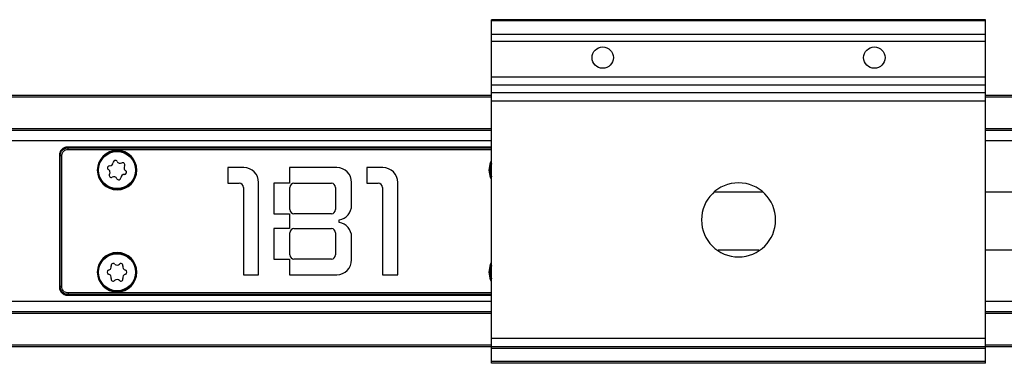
# Model space of a CAD drawing. Header units: millimetres. Extents: x -781 to 2610, y 413 to 796.
# Tile 10 of 17: x 424 to 543, y 413 to 455. Entities that reach past the tile are written whole.
import ezdxf

# ---------------------------------------------------------------- set-up
doc = ezdxf.new("R2010")
doc.units = ezdxf.units.MM

# ---------------------------------------------------------------- blocks, each defined once
blk = doc.blocks.new('Drawing View4')
at = {"color": 7, "linetype": 'Continuous', "lineweight": 25}
for p, q in [((722.48, 27.95), (662.48, 27.95)), ((662.48, 27.81), (662.48, 27.95)), ((722.48, 27.81), (662.48, 27.81)), ((662.48, 26.15), (662.48, 27.81)), ((722.48, 27.81), (722.48, 27.95)), ((722.48, 26.15), (722.48, 27.81)), ((722.48, 26.15), (662.48, 26.15)), ((662.48, 25.29), (662.48, 26.15)), ((722.48, 25.29), (662.48, 25.29)), ((662.48, 20.99), (662.48, 25.29)), ((722.48, 25.29), (722.48, 26.15)), ((722.48, 20.99), (722.48, 25.29)), ((722.48, 20.99), (662.48, 20.99)), ((662.48, 20), (662.48, 20.99)), ((722.48, 20), (722.48, 20.99)), ((722.48, 20), (662.48, 20)), ((662.48, 19.06), (662.48, 20)), ((722.48, 19.06), (722.48, 20)), ((662.48, 18.75), (32.48, 18.75)), ((662.48, 18.55), (32.48, 18.55)), ((722.48, 19.06), (662.48, 19.06)), ((662.48, 18.07), (662.48, 19.06)), ((722.48, 18.07), (662.48, 18.07)), ((662.48, -10.75), (662.48, 18.07)), ((722.48, 18.07), (722.48, 19.06)), ((795.48, 18.75), (722.48, 18.75)), ((795.48, 18.55), (722.48, 18.55)), ((722.48, -10.75), (722.48, 18.07)), ((662.48, 14.7), (32.48, 14.7)), ((662.48, 14.5), (32.48, 14.5)), ((795.48, 14.7), (722.48, 14.7)), ((795.48, 14.5), (722.48, 14.5)), ((662.48, 13.26), (32.48, 13.26)), ((793.48, 13.26), (722.48, 13.26)), ((611.04, 12.41), (610.96, 12.48)), ((610.98, 12.48), (610.96, 12.48)), ((662.48, 12.5), (610.98, 12.5)), ((662.48, 12.48), (610.98, 12.48)), ((611.04, 12.21), (611.04, 12.41)), ((611.04, 12.41), (662.48, 12.41)), ((611.04, 12.21), (662.48, 12.21)), ((609.98, 11.5), (609.99, 11.5)), ((609.98, 11.5), (609.98, -4.5)), ((610.07, 11.44), (609.99, 11.52)), ((609.99, 11.52), (609.99, 11.5)), ((609.99, 11.5), (609.99, -4.5)), ((610.26, 11.44), (610.07, 11.44)), ((610.07, -4.44), (610.07, 11.44)), ((610.26, -4.44), (610.26, 11.44)), ((614.58, 9.7), (614.68, 9.7)), ((614.73, 9.7), (614.68, 9.7)), ((619.23, 9.7), (619.28, 9.7)), ((619.38, 9.7), (619.28, 9.7)), ((632.37, 10), (630.42, 10)), ((630.42, 10), (630.42, 8.1)), ((643.67, 10), (637.92, 10)), ((637.92, 10), (637.92, 8.1)), ((649.27, 10), (647.32, 10)), ((647.32, 10), (647.32, 8.1)), ((662.18, 9.7), (662.28, 9.7)), ((662.28, 9.83), (662.48, 10.64)), ((662.33, 9.7), (662.28, 9.7)), ((630.42, 8.1), (631.82, 8.1)), ((632.32, 7.6), (632.32, -3)), ((634.17, -3), (634.17, 8.2)), ((637.92, 8.1), (636.02, 8.1)), ((636.02, 8.1), (636.02, 4.4)), ((637.97, 4.9), (637.97, 7.6)), ((638.47, 8.1), (643.02, 8.1)), ((643.52, 7.6), (643.52, 4.9)), ((645.47, 5.42), (645.47, 8.2)), ((647.32, 8.1), (648.72, 8.1)), ((649.22, 7.6), (649.22, -3)), ((651.07, -3), (651.07, 8.2)), ((636.02, 4.4), (637.92, 4.4)), ((637.92, 4.4), (637.92, 2.6)), ((643.02, 4.4), (638.47, 4.4)), ((643.97, 3.35), (643.97, 3.65)), ((636.02, 2.6), (636.02, -1.1)), ((637.92, 2.6), (636.02, 2.6)), ((638.47, 2.6), (643.02, 2.6)), ((637.97, -0.6), (637.97, 2.1)), ((643.52, 2.1), (643.52, -0.6)), ((645.47, -1.2), (645.47, 1.58)), ((636.02, -1.1), (637.92, -1.1)), ((637.92, -1.1), (637.92, -3)), ((643.02, -1.1), (638.47, -1.1)), ((690, 0), (694.96, 0)), ((662.28, -2.57), (662.48, -1.76)), ((614.58, -2.7), (614.68, -2.7)), ((614.73, -2.7), (614.68, -2.7)), ((619.23, -2.7), (619.28, -2.7)), ((619.38, -2.7), (619.28, -2.7)), ((632.32, -3), (634.17, -3)), ((637.92, -3), (643.67, -3)), ((649.22, -3), (651.07, -3)), ((662.18, -2.7), (662.28, -2.7)), ((662.33, -2.7), (662.28, -2.7)), ((609.99, -4.52), (610.07, -4.44)), ((609.99, -4.5), (609.99, -4.51)), ((610.26, -4.44), (610.07, -4.44)), ((610.96, -5.48), (611.04, -5.41)), ((610.96, -5.48), (610.98, -5.48)), ((610.98, -5.5), (610.98, -5.48)), ((610.98, -5.48), (662.48, -5.48)), ((610.98, -5.5), (662.48, -5.5)), ((611.04, -5.21), (611.04, -5.41)), ((662.48, -5.21), (611.04, -5.21)), ((662.48, -5.41), (611.04, -5.41)), ((662.48, -6.26), (32.48, -6.26)), ((793.48, -6.26), (722.48, -6.26)), ((662.48, -7.5), (32.48, -7.5)), ((662.48, -7.7), (32.48, -7.7)), ((795.48, -7.5), (722.48, -7.5)), ((795.48, -7.7), (722.48, -7.7)), ((722.48, -10.75), (662.48, -10.75)), ((662.48, -11.75), (662.48, -10.75)), ((722.48, -11.75), (722.48, -10.75)), ((662.48, -11.55), (32.48, -11.55)), ((662.48, -11.75), (32.48, -11.75)), ((722.48, -11.75), (662.48, -11.75)), ((662.48, -11.95), (662.48, -11.75)), ((722.48, -11.95), (662.48, -11.95)), ((662.48, -13.55), (662.48, -11.95)), ((795.48, -11.55), (722.48, -11.55)), ((722.48, -11.95), (722.48, -11.75)), ((795.48, -11.75), (722.48, -11.75)), ((722.48, -13.55), (722.48, -11.95)), ((722.48, -13.55), (662.48, -13.55)), ((662.48, -13.75), (662.48, -13.55)), ((722.48, -13.75), (662.48, -13.75)), ((722.48, -13.75), (722.48, -13.55))]:
    blk.add_line(p, q, dxfattribs=at)
at = {"color": 7, "linetype": 'Continuous', "lineweight": 25, "flags": 128}
for points in [[(610.98, 12.5), (610.98, 12.5), (610.98, 12.5), (610.98, 12.5), (610.98, 12.5), (610.98, 12.49), (610.98, 12.49), (610.98, 12.49), (610.98, 12.48)], [(662.18, 9.7), (662.36, 10.62), (662.48, 10.86)], [(662.48, 8.54), (662.36, 8.78), (662.18, 9.7)], [(662.48, 8.76), (662.44, 8.83), (662.28, 9.7)], [(662.18, -2.7), (662.36, -1.78), (662.48, -1.54)], [(662.48, -3.86), (662.36, -3.62), (662.18, -2.7)], [(662.48, -3.64), (662.44, -3.57), (662.28, -2.7)], [(609.98, -4.5), (609.98, -4.5), (609.98, -4.5), (609.98, -4.5), (609.98, -4.5), (609.98, -4.5), (609.98, -4.5), (609.99, -4.5), (609.99, -4.5)]]:
    blk.add_lwpolyline(points, dxfattribs=at)
at = {"color": 7, "linetype": 'Continuous', "lineweight": 25}
for centre, radius in [((675.98, 23.35), 1.3), ((708.98, 23.35), 1.3), ((616.98, 9.7), 2.25), ((616.98, -2.7), 2.25)]:
    blk.add_circle(centre, radius, dxfattribs=at)
for centre, radius, start, end in [((610.94, 12.48), 0.024, 15.3759, 74.6129), ((616.98, 9.7), 2.4, 0, 180), ((616.98, 9.7), 2.3, 0, 176.7947), ((610, 11.54), 0.024, 195.3762, 254.6126), ((616.77, 10.63), 0.25, 27.4512, 177.8189), ((616.98, 9.7), 2.4, 180, 0), ((616.98, 9.7), 2.3, 176.7947, 180), ((616.98, 9.7), 2.3, 180, 356.7947), ((616.07, 9.98), 0.25, 87.4512, 237.8189), ((615.71, 9.42), 0.42, 327.4512, 57.8189), ((616.1, 10.65), 0.42, 267.4512, 357.8189), ((617.36, 10.94), 0.42, 207.4512, 297.8189), ((617.67, 10.34), 0.25, 327.4512, 117.8189), ((618.24, 9.98), 0.42, 147.4512, 237.8189), ((617.88, 9.42), 0.25, 267.4512, 57.8189), ((616.98, 9.7), 2.3, 356.7947, 0), ((632.37, 8.2), 1.8, 0, 90), ((643.67, 8.2), 1.8, 0, 90), ((649.27, 8.2), 1.8, 0, 90), ((664.58, 9.7), 2.3, 176.7947, 180), ((664.58, 9.7), 2.25, 158.9605, 201.0395), ((616.28, 9.06), 0.25, 147.4512, 297.8189), ((616.59, 8.46), 0.42, 27.4512, 117.8189), ((617.18, 8.77), 0.25, 207.4512, 357.8189), ((617.85, 8.75), 0.42, 87.4512, 177.8189), ((631.82, 7.6), 0.5, 0, 90), ((638.47, 7.6), 0.5, 90, 180), ((643.02, 7.6), 0.5, 0, 90), ((648.72, 7.6), 0.5, 0, 90), ((692.48, 3.65), 4.5, 90, 270), ((692.48, 3.65), 4.5, 270, 90), ((638.47, 4.9), 0.5, 180, 270), ((643.02, 4.9), 0.5, 270, 0), ((643.67, 5.42), 1.8, 279.5941, 0), ((638.47, 2.1), 0.5, 90, 180), ((643.02, 2.1), 0.5, 0, 90), ((643.67, 1.58), 1.8, 0, 80.4059), ((616.98, -2.7), 2.4, 0, 180), ((616.98, -2.7), 2.3, 0, 176.7947), ((638.47, -0.6), 0.5, 180, 270), ((643.02, -0.6), 0.5, 270, 0), ((615.85, -2.05), 0.42, 284.8161, 15.1839), ((616.5, -1.88), 0.25, 44.8161, 195.1839), ((616.98, -1.41), 0.42, 224.8161, 315.1839), ((617.45, -1.88), 0.25, 344.8161, 135.1839), ((618.1, -2.05), 0.42, 164.8161, 255.1839), ((643.67, -1.2), 1.8, 270, 0), ((664.58, -2.7), 2.25, 158.9605, 201.0395), ((616.98, -2.7), 2.4, 180, 0), ((616.98, -2.7), 2.3, 176.7947, 180), ((616.98, -2.7), 2.3, 180, 356.7947), ((616.02, -2.7), 0.25, 104.8161, 255.1839), ((615.85, -3.35), 0.42, 344.8161, 75.1839), ((616.5, -3.52), 0.25, 164.8161, 315.1839), ((616.98, -4), 0.42, 44.8161, 135.1839), ((617.45, -3.52), 0.25, 224.8161, 15.1839), ((618.1, -3.35), 0.42, 104.8161, 195.1839), ((617.93, -2.7), 0.25, 284.8161, 75.1839), ((616.98, -2.7), 2.3, 356.7947, 0), ((664.58, -2.7), 2.3, 176.7947, 180), ((610, -4.54), 0.024, 105.3874, 164.6238), ((610.94, -5.48), 0.024, 285.3875, 344.6245)]:
    blk.add_arc(centre, radius, start, end, dxfattribs=at)
for points, knots in [([(610.94, 12.5), (610.87, 12.49), (610.74, 12.48), (610.48, 12.39), (610.23, 12.2), (610.02, 11.89), (609.99, 11.65), (609.98, 11.53)], [0, 0, 0, 0, 0.139139, 0.274758, 0.534322, 0.760258, 1, 1, 1, 1]), ([(610.96, 12.48), (610.89, 12.48), (610.76, 12.46), (610.51, 12.36), (610.25, 12.17), (610.05, 11.86), (610.01, 11.63), (609.99, 11.52)], [0, 0, 0, 0, 0.139145, 0.274766, 0.534321, 0.760175, 1, 1, 1, 1]), ([(610.07, 11.44), (610.07, 11.51), (610.08, 11.64), (610.17, 11.89), (610.35, 12.15), (610.67, 12.36), (610.91, 12.39), (611.04, 12.41)], [0, 0, 0, 0, 0.135536, 0.2669865, 0.5178168, 0.7510885, 1, 1, 1, 1]), ([(610.26, 11.44), (610.27, 11.52), (610.28, 11.68), (610.39, 11.89), (610.55, 12.06), (610.77, 12.19), (610.94, 12.2), (611.04, 12.21)], [0, 0, 0, 0, 0.197867, 0.390487, 0.574641, 0.776473, 1, 1, 1, 1]), ([(610.98, 12.5), (610.97, 12.5), (610.96, 12.5), (610.95, 12.5), (610.94, 12.5)], [0, 0, 0, 0, 0.559896, 1, 1, 1, 1]), ([(609.98, 11.53), (609.98, 11.53), (609.98, 11.52), (609.98, 11.5), (609.98, 11.5)], [0, 0, 0, 0, 0.560071, 1, 1, 1, 1]), ([(695.39, 7), (694.53, 7), (692.56, 7), (690.59, 7), (689.48, 7)], [0, 0, 0, 0, 0.436845, 1, 1, 1, 1]), ([(808.98, 7), (806.73, 7), (802.12, 7), (795.5, 7), (789.49, 7), (784.54, 7), (780.34, 7), (776.5, 7), (772.65, 7), (767.94, 7), (762.36, 7), (755.9, 7), (749.51, 7), (742.97, 7), (736.09, 7), (729.17, 7), (724.55, 7), (722.48, 7)], [0, 0, 0, 0, 0.077282, 0.1591246, 0.2283776, 0.2850725, 0.3301932, 0.3737138, 0.4182428, 0.4637829, 0.5372212, 0.6120968, 0.6882431, 0.7595775, 0.8396416, 0.9278062, 1, 1, 1, 1]), ([(722.48, 0), (722.64, 0), (724.93, 0), (729.36, 0), (735.81, 0), (742.21, 0), (748.75, 0), (755.64, 0), (763.08, 0), (770.83, 0), (777.59, 0), (783.23, 0), (787.61, 0), (791.45, 0), (795.15, 0), (799.25, 0), (803.98, 0), (807.35, 0), (808.98, 0)], [0, 0, 0, 0, 0.005891, 0.079255, 0.15406, 0.230141, 0.301716, 0.381807, 0.469747, 0.560366, 0.65098, 0.704137, 0.755757, 0.802721, 0.836725, 0.883791, 0.943944, 1, 1, 1, 1]), ([(609.98, -4.5), (609.98, -4.51), (609.98, -4.52), (609.98, -4.53), (609.98, -4.53)], [0, 0, 0, 0, 0.559896, 1, 1, 1, 1]), ([(609.98, -4.53), (609.98, -4.6), (609.99, -4.73), (610.08, -4.98), (610.27, -5.24), (610.58, -5.45), (610.82, -5.48), (610.94, -5.5)], [0, 0, 0, 0, 0.135648, 0.267867, 0.520983, 0.753311, 1, 1, 1, 1]), ([(609.99, -4.52), (610, -4.58), (610.01, -4.71), (610.11, -4.96), (610.29, -5.21), (610.6, -5.43), (610.84, -5.46), (610.96, -5.48)], [0, 0, 0, 0, 0.135621, 0.267831, 0.520984, 0.753366, 1, 1, 1, 1]), ([(611.04, -5.41), (610.96, -5.4), (610.83, -5.39), (610.63, -5.32), (610.46, -5.22), (610.28, -5.05), (610.11, -4.8), (610.08, -4.56), (610.07, -4.44)], [0, 0, 0, 0, 0.139968, 0.27569, 0.407552, 0.535976, 0.760473, 1, 1, 1, 1]), ([(611.04, -5.21), (610.95, -5.2), (610.79, -5.19), (610.57, -5.08), (610.4, -4.91), (610.29, -4.69), (610.27, -4.53), (610.26, -4.44)], [0, 0, 0, 0, 0.208443, 0.408034, 0.590919, 0.785161, 1, 1, 1, 1]), ([(610.94, -5.5), (610.95, -5.5), (610.96, -5.5), (610.97, -5.5), (610.98, -5.5)], [0, 0, 0, 0, 0.56007, 1, 1, 1, 1])]:
    blk.add_open_spline(points, degree=3, knots=knots, dxfattribs=at)

msp = doc.modelspace()

# ---------------------------------------------------------------- block references
at = {"color": 7, "linetype": 'Continuous', "lineweight": 25}
msp.add_blockref('Drawing View4', (-181.52, 426.9), dxfattribs=at)

doc.saveas('drawing.dxf')
